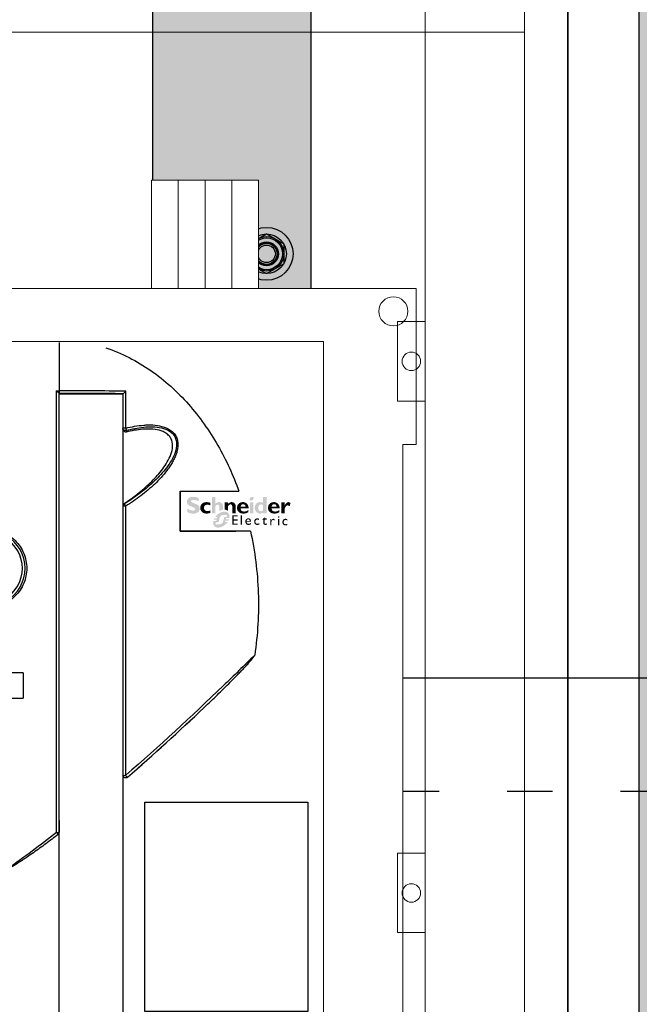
# Model space of a CAD drawing. Header units: millimetres. Extents: x -31 to 6803, y 0 to 664.
# Tile 37 of 118: x 1097 to 1113, y 176 to 202. Entities that reach past the tile are written whole.
import ezdxf
from ezdxf.enums import TextEntityAlignment as Align

# ---------------------------------------------------------------- set-up
doc = ezdxf.new("R2010")
doc.units = ezdxf.units.MM
doc.linetypes.add('ACAD_ISO03W100', pattern=[30, 12, -18])
doc.layers.add('!POMOCNICZE', color=8, linetype='Continuous', plot=False)
for name, color, linetype, lineweight in [('2DE_OBJ_Schneider-Front_Plates', 7, 'Continuous', 0), ('2DE_OBJ_Schneider-Logo', 112, 'Continuous', 0), ('2DE_OBJ_Schneider-Mounting_Plates', 7, 'Continuous', 25), ('2DE_OBJ_Schneider-TAG', 112, 'Continuous', 0), ('SE_Busbars_AL', 30, 'Continuous', 0)]:
    doc.layers.add(name, color=color, linetype=linetype, lineweight=lineweight)
doc.layers.add('CP_WIPEOUT', color=255, linetype='Continuous')
doc.layers.add('INTFCLR_5769', color=7, linetype='Continuous')
doc.styles.add('CP_ATTR', font='arial.ttf')
doc.linetypes.add('CPFLEX', pattern='A,0.0001,-0.2,[131,LTYPESHP.SHX,S=0.2,R=0,X=-0.2,Y=0],-0.4,[131,LTYPESHP.SHX,S=0.2,R=180,X=0.2,Y=0],-0.2', length=0.8001)

# ---------------------------------------------------------------- blocks, each defined once
blk = doc.blocks.new('*U74')
at = {"transparency": 33554687}
h = blk.add_hatch(color=9, dxfattribs=at)
h.dxf.hatch_style = 1
h.paths.add_polyline_path([(-10, 0, 1), (10, 0, 1)])
at = {"color": 7}
blk.add_circle((-0.01, -0.01), 4.09, dxfattribs=at)
at = {"layer": 'INTFCLR_5769', "color": 7}
for p, q in [((-0.01, 7.5), (-6.49, 3.76)), ((6.49, 3.76), (0.01, 7.5)), ((-6.5, -3.74), (-6.5, 3.74)), ((6.5, -3.74), (6.5, 3.74)), ((-0.01, -7.5), (-6.49, -3.76)), ((6.49, -3.76), (0.01, -7.5))]:
    blk.add_line(p, q, dxfattribs=at)
for radius in [10, 7.5, 6.5, 6, 4.5, 4.32, 4, 3.32]:
    blk.add_circle((0, 0), radius, dxfattribs=at)
for centre, radius, start, end in [((0, 0), 7.5, 89.9278, 90.0751), ((0, 0), 7.5, 149.9251, 150.0721), ((-0.01, 0), 7.51, 29.9257, 30.0727), ((0.01, 0), 7.51, 209.9273, 210.0744), ((0, 0), 7.5, 329.9248, 330.0721), ((0, 0), 7.5, 269.9279, 270.0752)]:
    blk.add_arc(centre, radius, start, end, dxfattribs=at)
blk = doc.blocks.new('*U76')
at = {"transparency": 33554687}
h = blk.add_hatch(color=9, dxfattribs=at)
h.dxf.hatch_style = 1
h.paths.add_polyline_path([(-10, 0, 1), (10, 0, 1)])
at = {"color": 7}
blk.add_circle((-0.01, -0.01), 4.09, dxfattribs=at)
at = {"layer": 'INTFCLR_5769', "color": 7}
for p, q in [((-0.01, 7.5), (-6.49, 3.76)), ((6.49, 3.76), (0.01, 7.5)), ((-6.5, -3.74), (-6.5, 3.74)), ((6.5, -3.74), (6.5, 3.74)), ((-0.01, -7.5), (-6.49, -3.76)), ((6.49, -3.76), (0.01, -7.5))]:
    blk.add_line(p, q, dxfattribs=at)
for radius in [10, 7.5, 6.5, 6, 4.5, 4.32, 4, 3.32]:
    blk.add_circle((0, 0), radius, dxfattribs=at)
for centre, radius, start, end in [((0, 0), 7.5, 89.9278, 90.0751), ((0, 0), 7.5, 149.9251, 150.0721), ((-0.01, 0), 7.51, 29.9257, 30.0727), ((0.01, 0), 7.51, 209.9273, 210.0744), ((0, 0), 7.5, 329.9248, 330.0721), ((0, 0), 7.5, 269.9279, 270.0752)]:
    blk.add_arc(centre, radius, start, end, dxfattribs=at)
blk = doc.blocks.new('*U77')
at = {"transparency": 33554687}
h = blk.add_hatch(color=9, dxfattribs=at)
h.dxf.hatch_style = 1
h.paths.add_polyline_path([(-10, 0, 1), (10, 0, 1)])
at = {"color": 7}
blk.add_circle((-0.01, -0.01), 4.09, dxfattribs=at)
at = {"layer": 'INTFCLR_5769', "color": 7}
for p, q in [((-0.01, 7.5), (-6.49, 3.76)), ((6.49, 3.76), (0.01, 7.5)), ((-6.5, -3.74), (-6.5, 3.74)), ((6.5, -3.74), (6.5, 3.74)), ((-0.01, -7.5), (-6.49, -3.76)), ((6.49, -3.76), (0.01, -7.5))]:
    blk.add_line(p, q, dxfattribs=at)
for radius in [10, 7.5, 6.5, 6, 4.5, 4.32, 4, 3.32]:
    blk.add_circle((0, 0), radius, dxfattribs=at)
for centre, radius, start, end in [((0, 0), 7.5, 89.9278, 90.0751), ((0, 0), 7.5, 149.9251, 150.0721), ((-0.01, 0), 7.51, 29.9257, 30.0727), ((0.01, 0), 7.51, 209.9273, 210.0744), ((0, 0), 7.5, 329.9248, 330.0721), ((0, 0), 7.5, 269.9279, 270.0752)]:
    blk.add_arc(centre, radius, start, end, dxfattribs=at)
blk = doc.blocks.new('*U78')
at = {"layer": 'SE_Busbars_AL'}
h = blk.add_hatch(color=30, dxfattribs=at)
h.dxf.hatch_style = 1
h.paths.add_polyline_path([(0, 30), (0, -30), (163.73, -30), (163.73, 30)])
h.paths.add_polyline_path([(160.62, 13.13, -1), (140.62, 13.13, -1)], flags=16)
h.paths.add_polyline_path([(158.12, 13.13), (158.13, 13.13), (158.12, 13.12, -0.267259), (154.38, 6.63), (154.37, 6.63), (154.36, 6.63, -0.267258), (146.88, 6.63), (146.87, 6.63), (146.86, 6.63, -0.267259), (143.12, 13.12), (143.11, 13.13), (143.12, 13.13, -0.998716)], flags=0)
h.paths.add_polyline_path([(157.12, 13.13, -1), (144.12, 13.13, -1)], flags=0)
h.paths.add_polyline_path([(156.62, 13.13, -1), (144.62, 13.13, -1)], flags=0)
h.paths.add_polyline_path([(154.94, 13.13, -1), (146.3, 13.13, -1)], flags=0)
h.paths.add_polyline_path([(160.62, -13.13, -1), (140.62, -13.13, -1)], flags=16)
h.paths.add_polyline_path([(146.86, -6.63), (146.87, -6.63), (146.88, -6.63, -0.267258), (154.36, -6.63), (154.37, -6.63), (154.38, -6.63, -0.267259), (158.12, -13.12), (158.13, -13.13), (158.12, -13.13, -0.998716), (143.12, -13.13), (143.11, -13.13), (143.12, -13.12, -0.267259)], flags=0)
h.paths.add_polyline_path([(157.12, -13.13, -1), (144.12, -13.13, -1)], flags=0)
h.paths.add_polyline_path([(156.62, -13.13, -1), (144.62, -13.13, -1)], flags=0)
h.paths.add_polyline_path([(146.3, -13.13, -1), (154.94, -13.13, -1)], flags=0)
h.paths.add_polyline_path([(23.11, 13.13, -1), (3.11, 13.13, -1)], flags=16)
h.paths.add_polyline_path([(20.61, 13.13), (20.61, 13.13), (20.61, 13.12, -0.267259), (16.87, 6.63), (16.86, 6.63), (16.85, 6.63, -0.267258), (9.37, 6.63), (9.35, 6.63), (9.35, 6.63, -0.267259), (5.61, 13.12), (5.6, 13.13), (5.61, 13.13, -0.998716)], flags=0)
h.paths.add_polyline_path([(19.61, 13.13, -1), (6.61, 13.13, -1)], flags=0)
h.paths.add_polyline_path([(19.11, 13.13, -1), (7.11, 13.13, -1)], flags=0)
h.paths.add_polyline_path([(17.43, 13.13, -1), (8.78, 13.13, -1)], flags=0)
h.paths.add_polyline_path([(23.11, -13.13, -1), (3.11, -13.13, -1)], flags=16)
h.paths.add_polyline_path([(20.61, -13.12), (20.61, -13.13), (20.61, -13.13, -0.998716), (5.61, -13.13), (5.6, -13.13), (5.61, -13.12, -0.267259), (9.35, -6.63), (9.35, -6.63), (9.37, -6.63, -0.267258), (16.85, -6.63), (16.86, -6.63), (16.87, -6.63, -0.267259)], flags=0)
h.paths.add_polyline_path([(19.61, -13.13, -1), (6.61, -13.13, -1)], flags=0)
h.paths.add_polyline_path([(19.11, -13.13, -1), (7.11, -13.13, -1)], flags=0)
h.paths.add_polyline_path([(8.78, -13.13, -1), (17.43, -13.13, -1)], flags=0)
for p, q in [((0, -30), (0, 30)), ((0, 30), (163.73, 30)), ((163.73, 30), (163.73, -30)), ((163.73, -30), (0, -30))]:
    blk.add_line(p, q)
at = {"xscale": -1}
for name, p, rotation in [('*U74', (13.11, 13.13), 90), ('*U76', (13.11, 13.13), 90), ('*U74', (150.62, -13.13), 270)]:
    blk.add_blockref(name, p, dxfattribs=dict(at, rotation=rotation))
for name, p, rotation in [('*U74', (150.62, 13.13), 270), ('*U74', (13.11, -13.13), 90.00000000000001), ('*U77', (13.11, -13.13), 90.00000000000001)]:
    blk.add_blockref(name, p, dxfattribs=dict(rotation=rotation))
blk = doc.blocks.new('*U122')
at = {"true_color": 0x939598}
h = blk.add_hatch(color=252, dxfattribs=at)
h.dxf.hatch_style = 1
h.paths.add_polyline_path([(1675, 40.5), (1675, 50), (0, 50), (0, 40.5)])
blk.add_line((0, 50), (1675, 50))
blk = doc.blocks.new('Logo Schneider_2009')
for points in [[(1.62, 8.12), (1.87, 8.01), (2.17, 7.9), (2.51, 7.77), (2.73, 7.68), (2.98, 7.54), (3.16, 7.4), (3.26, 7.26), (3.3, 7.1), (3.29, 7.04), (3.24, 6.86), (3.13, 6.73), (2.95, 6.63), (2.72, 6.57), (2.41, 6.55), (2.37, 6.55), (2.18, 6.56), (1.97, 6.59), (1.76, 6.64), (1.55, 6.71), (1.32, 6.79), (1.09, 6.9), (0.85, 7.02), (0.61, 7.16), (0.36, 7.32), (0.36, 6.02), (0.45, 5.97), (0.69, 5.86), (0.93, 5.76), (1.16, 5.67), (1.4, 5.6), (1.63, 5.54), (1.86, 5.49), (2.08, 5.46), (2.31, 5.44), (2.53, 5.43), (2.63, 5.43), (2.89, 5.45), (3.15, 5.48), (3.38, 5.53), (3.61, 5.6), (3.82, 5.69), (4.02, 5.8), (4.2, 5.92), (4.3, 6), (4.47, 6.17), (4.6, 6.35), (4.71, 6.55), (4.79, 6.77), (4.83, 7.01), (4.85, 7.26), (4.84, 7.35), (4.82, 7.58), (4.76, 7.8), (4.68, 8.01), (4.56, 8.2), (4.42, 8.38), (4.25, 8.55), (4.04, 8.71), (3.98, 8.75), (3.84, 8.82), (3.67, 8.9), (3.45, 9), (3.2, 9.11), (2.9, 9.23), (2.57, 9.36), (2.35, 9.45), (2.1, 9.58), (1.91, 9.72), (1.8, 9.86), (1.77, 10.01), (1.77, 10.04), (1.82, 10.21), (1.93, 10.33), (2.11, 10.42), (2.36, 10.48), (2.67, 10.5), (2.7, 10.49), (2.88, 10.49), (3.07, 10.46), (3.28, 10.42), (3.51, 10.36), (3.75, 10.28), (4.01, 10.19), (4.28, 10.09), (4.57, 9.97), (4.57, 11.12), (4.4, 11.19), (4.16, 11.29), (3.91, 11.37), (3.67, 11.44), (3.44, 11.5), (3.2, 11.54), (2.97, 11.57), (2.75, 11.59), (2.53, 11.59), (2.44, 11.59), (2.17, 11.58), (1.91, 11.55), (1.67, 11.5), (1.45, 11.43), (1.24, 11.35), (1.05, 11.24), (0.87, 11.12), (0.83, 11.1), (0.65, 10.93), (0.5, 10.75), (0.39, 10.56), (0.3, 10.34), (0.25, 10.11), (0.24, 9.87), (0.24, 9.79), (0.26, 9.55), (0.32, 9.32), (0.4, 9.11), (0.51, 8.91), (0.65, 8.73), (0.82, 8.57), (1.02, 8.42), (1.09, 8.37), (1.22, 8.3), (1.4, 8.22)], [(12.28, 6.41), (12.16, 6.34), (12.16, 7.83), (12.14, 8.11), (12.08, 8.34), (11.98, 8.51), (11.84, 8.63), (11.65, 8.7), (11.51, 8.71), (11.33, 8.68), (11.14, 8.6), (10.96, 8.46), (10.77, 8.26), (10.65, 8.1), (10.65, 5.51), (9.38, 5.51), (9.38, 11.52), (10.65, 11.52), (10.65, 8.99), (10.67, 8.99), (10.84, 9.18), (11.03, 9.34), (11.22, 9.47), (11.43, 9.56), (11.65, 9.62), (11.87, 9.65), (11.95, 9.65), (12.21, 9.64), (12.45, 9.59), (12.66, 9.5), (12.86, 9.39), (12.97, 9.3), (13.12, 9.13), (13.24, 8.95), (13.34, 8.74), (13.4, 8.51), (13.43, 8.26), (13.43, 8.1), (13.43, 6.86), (13.26, 6.83), (13.14, 6.79), (13.01, 6.75), (12.89, 6.71), (12.77, 6.66), (12.64, 6.6), (12.52, 6.54), (12.4, 6.48)], [(8.85, 6.63), (8.6, 6.54), (8.33, 6.46), (8.09, 6.4), (7.89, 6.37), (7.71, 6.35), (7.69, 6.35), (7.44, 6.38), (7.21, 6.44), (7, 6.54), (6.83, 6.69), (6.68, 6.86), (6.58, 7.06), (6.51, 7.29), (6.49, 7.55), (6.51, 7.77), (6.55, 7.99), (6.63, 8.18), (6.73, 8.34), (6.87, 8.48), (7.04, 8.58), (7.25, 8.65), (7.48, 8.7), (7.75, 8.71), (7.86, 8.71), (8.1, 8.68), (8.33, 8.62), (8.56, 8.54), (8.79, 8.43), (8.79, 9.4), (8.62, 9.45), (8.38, 9.52), (8.13, 9.58), (7.9, 9.62), (7.66, 9.64), (7.44, 9.65), (7.28, 9.65), (7.03, 9.63), (6.79, 9.58), (6.56, 9.52), (6.34, 9.44), (6.14, 9.33), (5.95, 9.21), (5.77, 9.06), (5.73, 9.03), (5.57, 8.86), (5.43, 8.67), (5.32, 8.47), (5.23, 8.26), (5.17, 8.03), (5.13, 7.79), (5.12, 7.53), (5.12, 7.49), (5.14, 7.24), (5.18, 7), (5.25, 6.77), (5.34, 6.56), (5.46, 6.37), (5.6, 6.19), (5.77, 6.02), (5.89, 5.92), (6.07, 5.8), (6.27, 5.69), (6.48, 5.61), (6.71, 5.54), (6.95, 5.49), (7.2, 5.46), (7.47, 5.45), (7.65, 5.46), (7.87, 5.48), (8.1, 5.51), (8.34, 5.57), (8.59, 5.64), (8.85, 5.73)], [(14.3, 6.84), (14.15, 6.86), (14.04, 6.86), (14.04, 9.57), (15.32, 9.57), (15.32, 9), (15.5, 9.19), (15.69, 9.35), (15.89, 9.47), (16.1, 9.56), (16.32, 9.62), (16.55, 9.65), (16.63, 9.65), (16.89, 9.64), (17.13, 9.58), (17.34, 9.5), (17.54, 9.38), (17.61, 9.32), (17.77, 9.16), (17.9, 8.99), (18, 8.78), (18.07, 8.56), (18.11, 8.31), (18.12, 8.1), (18.12, 5.51), (16.85, 5.51), (16.85, 8), (16.82, 8.28), (16.76, 8.49), (16.64, 8.65), (16.49, 8.76), (16.28, 8.8), (16.2, 8.81), (16.02, 8.78), (15.84, 8.7), (15.66, 8.55), (15.48, 8.36), (15.32, 8.14), (15.32, 6.4), (15.28, 6.44), (15.18, 6.52), (15.07, 6.59), (14.96, 6.65), (14.84, 6.71), (14.71, 6.75), (14.58, 6.79), (14.44, 6.82)], [(36.55, 8.09), (36.69, 8.25), (36.84, 8.36), (37, 8.43), (37.16, 8.46), (37.24, 8.45), (37.44, 8.4), (37.67, 8.31), (37.93, 8.16), (38.28, 9.3), (38.07, 9.44), (37.83, 9.56), (37.62, 9.63), (37.44, 9.65), (37.41, 9.65), (37.23, 9.63), (37.06, 9.57), (36.89, 9.47), (36.73, 9.33), (36.57, 9.16), (36.42, 8.95), (36.28, 8.7), (36.14, 8.42), (36.12, 8.42), (36.12, 9.59), (34.85, 9.59), (34.85, 5.53), (36.12, 5.53), (36.12, 7.28), (36.14, 7.33), (36.27, 7.63), (36.41, 7.88)], [(17.35, 4.39), (18.84, 4.39), (18.84, 4.85), (16.85, 4.85), (16.85, 1.32), (18.88, 1.32), (18.88, 1.79), (17.35, 1.79), (17.35, 2.89), (18.79, 2.89), (18.79, 3.33), (17.35, 3.33)], [(20.41, 4.85), (19.96, 4.85), (19.96, 1.32), (20.41, 1.32)], [(26.21, 3.69), (26.05, 3.7), (25.97, 3.7), (25.79, 3.68), (25.62, 3.63), (25.47, 3.57), (25.34, 3.48), (25.22, 3.36), (25.15, 3.27), (25.06, 3.13), (25, 2.98), (24.95, 2.82), (24.92, 2.64), (24.91, 2.45), (24.92, 2.37), (24.94, 2.19), (24.98, 2.02), (25.04, 1.87), (25.13, 1.73), (25.24, 1.6), (25.29, 1.56), (25.42, 1.46), (25.57, 1.38), (25.72, 1.32), (25.9, 1.29), (26.08, 1.28), (26.1, 1.28), (26.29, 1.29), (26.46, 1.32), (26.62, 1.36), (26.77, 1.42), (26.77, 1.87), (26.65, 1.82), (26.48, 1.76), (26.31, 1.73), (26.16, 1.72), (25.99, 1.73), (25.83, 1.76), (25.69, 1.82), (25.58, 1.9), (25.49, 2.01), (25.43, 2.14), (25.39, 2.3), (25.38, 2.48), (25.38, 2.61), (25.42, 2.78), (25.48, 2.94), (25.57, 3.07), (25.61, 3.11), (25.75, 3.2), (25.9, 3.26), (26.08, 3.28), (26.09, 3.28), (26.24, 3.26), (26.39, 3.22), (26.56, 3.14), (26.73, 3.04), (26.73, 3.53), (26.72, 3.53), (26.54, 3.61), (26.37, 3.66)], [(29.47, 3.65), (28.74, 3.65), (28.74, 4.14), (27.88, 3.29), (27.88, 3.24), (28.27, 3.24), (28.27, 2.01), (28.28, 1.89), (28.31, 1.73), (28.36, 1.59), (28.45, 1.48), (28.55, 1.39), (28.69, 1.33), (28.85, 1.29), (29.03, 1.28), (29.09, 1.28), (29.25, 1.31), (29.42, 1.36), (29.59, 1.44), (29.59, 1.87), (29.55, 1.85), (29.38, 1.77), (29.22, 1.72), (29.06, 1.7), (28.98, 1.71), (28.84, 1.77), (28.76, 1.88), (28.74, 2.05), (28.74, 3.24), (29.47, 3.24)], [(32.08, 3.51), (31.94, 3.53), (31.87, 3.52), (31.75, 3.48), (31.63, 3.4), (31.51, 3.29), (31.38, 3.13), (31.26, 2.94), (31.26, 3.47), (30.8, 3.47), (30.8, 1.15), (31.26, 1.15), (31.26, 2.36), (31.26, 2.41), (31.29, 2.58), (31.34, 2.74), (31.43, 2.88), (31.52, 2.97), (31.66, 3.05), (31.82, 3.08), (31.94, 3.06), (32.09, 2.99), (32.25, 2.86), (32.49, 3.26), (32.39, 3.35), (32.23, 3.45)], [(35.5, 3.1), (35.42, 2.96), (35.35, 2.81), (35.31, 2.65), (35.28, 2.47), (35.27, 2.28), (35.27, 2.2), (35.29, 2.02), (35.33, 1.85), (35.4, 1.7), (35.48, 1.56), (35.59, 1.43), (35.64, 1.38), (35.78, 1.28), (35.92, 1.21), (36.08, 1.15), (36.25, 1.12), (36.44, 1.11), (36.45, 1.11), (36.64, 1.12), (36.82, 1.15), (36.98, 1.19), (37.13, 1.25), (37.13, 1.7), (37.01, 1.65), (36.83, 1.59), (36.67, 1.56), (36.52, 1.55), (36.34, 1.56), (36.18, 1.59), (36.05, 1.65), (35.93, 1.73), (35.85, 1.84), (35.78, 1.97), (35.75, 2.13), (35.73, 2.31), (35.74, 2.44), (35.78, 2.61), (35.84, 2.77), (35.93, 2.9), (35.97, 2.93), (36.1, 3.03), (36.26, 3.09), (36.44, 3.11), (36.44, 3.11), (36.59, 3.09), (36.75, 3.05), (36.91, 2.97), (37.08, 2.87), (37.08, 3.36), (37.08, 3.36), (36.9, 3.44), (36.73, 3.49), (36.57, 3.52), (36.41, 3.53), (36.33, 3.53), (36.14, 3.51), (35.98, 3.46), (35.83, 3.4), (35.7, 3.3), (35.58, 3.19)]]:
    blk.add_hatch(color=112).paths.add_polyline_path(points)
h = blk.add_hatch(color=112)
h.paths.add_polyline_path([(23.78, 11.44), (23.57, 11.28), (23.57, 11.28), (23.4, 11.07), (23.29, 10.86), (23.26, 10.65), (23.27, 10.52), (23.35, 10.33), (23.51, 10.22), (23.75, 10.18), (23.77, 10.18), (23.98, 10.22), (24.19, 10.33), (24.4, 10.5), (24.57, 10.69), (24.67, 10.9), (24.71, 11.11), (24.7, 11.24), (24.62, 11.43), (24.46, 11.54), (24.22, 11.58), (24.21, 11.58), (23.99, 11.54)])
h.paths.add_polyline_path([(24.61, 9.57), (23.34, 9.57), (23.34, 5.51), (24.61, 5.51)])
h = blk.add_hatch(color=112)
h.paths.add_polyline_path([(28.16, 9.4), (27.93, 9.5), (27.69, 9.57), (27.46, 9.62), (27.22, 9.65), (27.1, 9.65), (26.85, 9.64), (26.61, 9.6), (26.38, 9.53), (26.17, 9.44), (25.97, 9.32), (25.79, 9.18), (25.69, 9.08), (25.55, 8.91), (25.42, 8.71), (25.32, 8.51), (25.24, 8.29), (25.19, 8.05), (25.15, 7.81), (25.14, 7.55), (25.15, 7.29), (25.19, 7.05), (25.25, 6.82), (25.33, 6.6), (25.43, 6.39), (25.56, 6.2), (25.69, 6.04), (25.86, 5.87), (26.05, 5.72), (26.25, 5.61), (26.46, 5.52), (26.69, 5.46), (26.93, 5.43), (27.04, 5.43), (27.29, 5.45), (27.52, 5.49), (27.74, 5.57), (27.95, 5.69), (28.15, 5.83), (28.16, 5.84), (28.16, 5.51), (29.44, 5.51), (29.44, 11.52), (28.16, 11.52)])
h.paths.add_polyline_path([(28.16, 8.58), (28.16, 6.63), (27.95, 6.47), (27.73, 6.36), (27.52, 6.3), (27.42, 6.3), (27.19, 6.31), (27, 6.37), (26.83, 6.46), (26.69, 6.59), (26.58, 6.76), (26.51, 6.96), (26.46, 7.2), (26.43, 7.52), (26.45, 7.81), (26.49, 8.06), (26.56, 8.28), (26.66, 8.45), (26.79, 8.59), (26.95, 8.7), (27.13, 8.77), (27.35, 8.8), (27.46, 8.81), (27.69, 8.78), (27.91, 8.71)], flags=16)
h = blk.add_hatch(color=112)
h.paths.add_polyline_path([(21.06, 9.64), (20.8, 9.65), (20.77, 9.65), (20.51, 9.64), (20.27, 9.6), (20.04, 9.55), (19.82, 9.47), (19.61, 9.36), (19.42, 9.23), (19.24, 9.08), (19.22, 9.06), (19.06, 8.89), (18.92, 8.7), (18.81, 8.49), (18.73, 8.28), (18.67, 8.05), (18.63, 7.81), (18.61, 7.56), (18.61, 7.53), (18.63, 7.28), (18.66, 7.03), (18.73, 6.81), (18.81, 6.59), (18.93, 6.4), (19.07, 6.21), (19.23, 6.04), (19.26, 6.02), (19.44, 5.88), (19.62, 5.76), (19.83, 5.66), (20.05, 5.58), (20.28, 5.52), (20.52, 5.48), (20.78, 5.45), (20.96, 5.45), (21.23, 5.46), (21.49, 5.48), (21.73, 5.53), (21.97, 5.58), (22.19, 5.66), (22.4, 5.75), (22.6, 5.86), (22.79, 5.98), (22.79, 6.77), (22.55, 6.61), (22.32, 6.48), (22.1, 6.38), (21.88, 6.29), (21.66, 6.24), (21.45, 6.21), (21.28, 6.2), (21.01, 6.21), (20.77, 6.25), (20.56, 6.32), (20.38, 6.43), (20.23, 6.55), (20.12, 6.71), (20.03, 6.89), (19.97, 7.11), (19.94, 7.34), (22.85, 7.34), (22.85, 7.61), (22.83, 7.86), (22.79, 8.1), (22.73, 8.32), (22.64, 8.53), (22.53, 8.73), (22.4, 8.91), (22.3, 9.02), (22.12, 9.19), (21.93, 9.33), (21.73, 9.44), (21.52, 9.53), (21.29, 9.6)])
h.paths.add_polyline_path([(21.08, 8.87), (21.28, 8.8), (21.45, 8.69), (21.58, 8.53), (21.67, 8.33), (21.72, 8.09), (21.73, 8), (19.97, 8), (20.01, 8.26), (20.09, 8.47), (20.2, 8.64), (20.36, 8.77), (20.55, 8.85), (20.81, 8.89)], flags=16)
h = blk.add_hatch(color=112)
h.paths.add_polyline_path([(32.44, 9.64), (32.19, 9.65), (32.16, 9.65), (31.9, 9.64), (31.65, 9.6), (31.42, 9.55), (31.2, 9.47), (31, 9.36), (30.81, 9.23), (30.63, 9.08), (30.61, 9.06), (30.45, 8.89), (30.31, 8.7), (30.2, 8.49), (30.11, 8.28), (30.05, 8.05), (30.01, 7.81), (30, 7.56), (30, 7.53), (30.01, 7.28), (30.05, 7.03), (30.11, 6.81), (30.2, 6.59), (30.32, 6.4), (30.45, 6.21), (30.62, 6.04), (30.64, 6.02), (30.82, 5.88), (31.01, 5.76), (31.21, 5.66), (31.43, 5.58), (31.66, 5.52), (31.91, 5.48), (32.17, 5.45), (32.35, 5.45), (32.62, 5.46), (32.88, 5.48), (33.12, 5.53), (33.35, 5.58), (33.58, 5.66), (33.79, 5.75), (33.98, 5.86), (34.18, 5.98), (34.18, 6.77), (33.94, 6.61), (33.71, 6.48), (33.49, 6.38), (33.26, 6.29), (33.05, 6.24), (32.83, 6.21), (32.67, 6.2), (32.4, 6.21), (32.16, 6.25), (31.95, 6.32), (31.77, 6.43), (31.62, 6.55), (31.5, 6.71), (31.41, 6.89), (31.36, 7.11), (31.33, 7.34), (34.23, 7.34), (34.24, 7.61), (34.22, 7.86), (34.18, 8.1), (34.11, 8.32), (34.03, 8.53), (33.92, 8.73), (33.79, 8.91), (33.69, 9.02), (33.51, 9.19), (33.32, 9.33), (33.12, 9.44), (32.91, 9.53), (32.68, 9.6)])
h.paths.add_polyline_path([(32.47, 8.87), (32.67, 8.8), (32.84, 8.69), (32.96, 8.53), (33.05, 8.33), (33.11, 8.09), (33.12, 8), (31.35, 8), (31.39, 8.26), (31.47, 8.47), (31.59, 8.64), (31.74, 8.77), (31.93, 8.85), (32.19, 8.89)], flags=16)
h = blk.add_hatch(color=112)
h.paths.add_polyline_path([(11.79, 5.39), (11.67, 5.31), (11.55, 5.21), (11.44, 5.12), (11.32, 5.01), (11.21, 4.9), (11.19, 4.88), (11.09, 4.78), (10.99, 4.68), (10.89, 4.58), (10.8, 4.47), (10.72, 4.36), (10.63, 4.25), (11.4, 4.25), (11.23, 3.74), (10.31, 3.74), (10.26, 3.63), (10.19, 3.51), (10.14, 3.4), (10.09, 3.26), (11.16, 3.26), (10.99, 2.76), (9.93, 2.76), (9.9, 2.61), (9.88, 2.47), (9.86, 2.33), (9.85, 2.19), (9.85, 2.1), (9.86, 1.95), (9.87, 1.8), (9.89, 1.66), (9.92, 1.52), (9.96, 1.39), (10.01, 1.27), (10.07, 1.15), (10.14, 1.04), (10.22, 0.93), (10.3, 0.83), (10.34, 0.8), (10.43, 0.71), (10.53, 0.64), (10.64, 0.56), (10.75, 0.5), (10.87, 0.45), (11, 0.41), (11.13, 0.37), (11.27, 0.34), (11.42, 0.33), (11.57, 0.32), (11.68, 0.31), (11.81, 0.32), (11.94, 0.32), (12.06, 0.34), (12.19, 0.35), (12.32, 0.37), (12.44, 0.4), (12.57, 0.43), (12.69, 0.47), (12.82, 0.51), (12.94, 0.56), (13.06, 0.61), (13.18, 0.66), (13.31, 0.72), (13.43, 0.79), (13.55, 0.86), (13.67, 0.94), (13.79, 1.02), (13.91, 1.1), (14.02, 1.19), (14.14, 1.29), (14.26, 1.39), (14.37, 1.49), (14.47, 1.58), (14.57, 1.68), (14.67, 1.78), (14.77, 1.89), (14.86, 2), (14.95, 2.1), (15.04, 2.21), (15.11, 2.32), (14.12, 2.32), (14.27, 2.82), (15.42, 2.82), (15.48, 2.94), (15.54, 3.07), (15.6, 3.2), (15.63, 3.3), (14.38, 3.3), (14.44, 3.51), (14.52, 3.8), (15.78, 3.8), (15.79, 3.83), (15.81, 3.97), (15.83, 4.11), (15.84, 4.25), (15.85, 4.38), (15.85, 4.4), (15.84, 4.55), (15.83, 4.7), (15.8, 4.84), (15.77, 4.97), (15.73, 5.1), (15.68, 5.22), (15.61, 5.34), (15.54, 5.45), (15.46, 5.55), (15.37, 5.65), (15.28, 5.74), (15.18, 5.82), (15.07, 5.89), (14.96, 5.95), (14.84, 6.01), (14.71, 6.05), (14.58, 6.09), (14.44, 6.12), (14.3, 6.14), (14.15, 6.15), (14, 6.16), (13.89, 6.16), (13.76, 6.15), (13.64, 6.14), (13.51, 6.12), (13.38, 6.1), (13.25, 6.08), (13.13, 6.05), (13, 6.01), (12.88, 5.97), (12.76, 5.93), (12.63, 5.88), (12.51, 5.82), (12.39, 5.76), (12.27, 5.7), (12.15, 5.63), (12.03, 5.56), (11.91, 5.48)])
h.paths.add_polyline_path([(12.61, 4.51), (12.73, 4.62), (12.86, 4.71), (12.97, 4.79), (13.09, 4.85), (13.22, 4.9), (13.35, 4.93), (13.48, 4.96), (13.63, 4.98), (13.77, 4.98), (15.01, 4.98), (14.85, 4.25), (14.1, 4.25), (14, 4.23), (13.93, 4.14), (13.77, 3.51), (13.52, 2.59), (13.48, 2.46), (13.43, 2.34), (13.36, 2.22), (13.28, 2.12), (13.19, 2.01), (13.08, 1.92), (12.98, 1.84), (12.87, 1.76), (12.75, 1.69), (12.62, 1.64), (12.5, 1.59), (12.37, 1.55), (12.23, 1.52), (12.09, 1.5), (11.93, 1.49), (10.68, 1.49), (10.88, 2.29), (11.66, 2.29), (11.79, 2.33), (11.85, 2.38), (11.91, 2.47), (12.14, 3.51), (12.22, 3.83), (12.25, 3.93), (12.3, 4.06), (12.36, 4.18), (12.43, 4.29), (12.52, 4.41)], flags=16)
h = blk.add_hatch(color=112)
h.paths.add_polyline_path([(22.74, 3.7), (22.56, 3.69), (22.39, 3.65), (22.24, 3.59), (22.1, 3.5), (21.98, 3.39), (21.97, 3.38), (21.86, 3.25), (21.78, 3.11), (21.72, 2.96), (21.68, 2.79), (21.66, 2.61), (21.66, 2.52), (21.67, 2.34), (21.7, 2.17), (21.75, 2.01), (21.82, 1.86), (21.91, 1.71), (21.97, 1.65), (22.08, 1.52), (22.21, 1.43), (22.36, 1.35), (22.52, 1.31), (22.7, 1.28), (22.78, 1.28), (22.96, 1.29), (23.13, 1.31), (23.29, 1.36), (23.45, 1.42), (23.61, 1.5), (23.71, 1.56), (23.71, 2), (23.54, 1.9), (23.38, 1.82), (23.21, 1.76), (23.06, 1.73), (22.9, 1.72), (22.72, 1.73), (22.57, 1.77), (22.44, 1.84), (22.33, 1.93), (22.24, 2.05), (22.17, 2.2), (22.13, 2.37), (22.12, 2.42), (23.75, 2.42), (23.75, 2.63), (23.72, 2.82), (23.69, 2.99), (23.64, 3.14), (23.57, 3.28), (23.49, 3.39), (23.4, 3.49), (23.29, 3.57), (23.16, 3.63), (23.03, 3.67), (22.87, 3.7)])
h.paths.add_polyline_path([(22.75, 3.31), (22.92, 3.29), (23.06, 3.23), (23.16, 3.14), (23.23, 3.01), (23.28, 2.85), (23.29, 2.73), (22.12, 2.73), (22.17, 2.91), (22.24, 3.06), (22.34, 3.17), (22.46, 3.25), (22.61, 3.29)], flags=16)
h = blk.add_hatch(color=112)
h.paths.add_polyline_path([(34.08, 4.39), (33.96, 4.43), (33.79, 4.38), (33.69, 4.3), (33.61, 4.17), (33.62, 4.02), (33.67, 3.95), (33.78, 3.9), (33.94, 3.97), (34.05, 4.04), (34.13, 4.17), (34.13, 4.32)])
h.paths.add_polyline_path([(34.1, 3.47), (33.65, 3.47), (33.65, 1.15), (34.1, 1.15)])
blk = doc.blocks.new('Schneider Electric-logo')
at = {"color": 3, "xscale": 45.60207954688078, "yscale": 45.60207954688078, "zscale": 45.60207954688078}
blk.add_blockref('Logo Schneider_2009', (2560, 1257), dxfattribs=at)
blk = doc.blocks.new('SE_logo')
at = {"xscale": 0.2, "yscale": 0.2, "zscale": 0.2}
blk.add_blockref('Schneider Electric-logo', (-516.3, -249.2), dxfattribs=at)
blk = doc.blocks.new('*U156')
blk.add_wipeout([(400.05, 311.14), (340.49, 311.14), (340.49, 352.14), (299.99, 352.14), (299.99, 311.14), (122.12, 311.14), (122.12, 352.14), (112, 352.14), (112, 311.14), (22.05, 311.14), (22.05, 252.14), (27.05, 252.14), (27.05, 2.14), (0.05, 2.14), (0, 0), (29.05, 0.14), (29.05, 11.14), (393.05, 11.14), (393.05, 0.14), (422.05, 0.14), (422.05, 2.14), (395.05, 2.14), (395.05, 252.14), (400.05, 252.14)]).dxf.layer = 'CP_WIPEOUT'
at = {"lineweight": 0}
for p, q in [((310.11, 352.14), (310.11, 311.14)), ((320.24, 352.14), (320.24, 311.14)), ((330.36, 352.14), (330.36, 311.14)), ((395.05, 252.14), (395.05, 2.14))]:
    blk.add_line(p, q, dxfattribs=at)
at = {"color": 7}
for p, q in [((264.1, 272.47), (265.1, 272.47)), ((264.1, 105.46), (264.1, 272.47)), ((265.1, 272.47), (265.1, 271.51)), ((290.23, 258.32), (290.23, 272.3)), ((265.1, 109.94), (265.1, 271.33)), ((265.1, 271.28), (289.22, 271.28)), ((289.2, 265.87), (289.2, 258.05)), ((310.79, 234.47), (310.8, 234.45)), ((310.79, 219.44), (310.79, 234.47)), ((310.8, 234.45), (310.8, 219.45)), ((289.2, 228.98), (289.2, 127.07)), ((290.23, 127.08), (290.23, 228.86)), ((310.79, 219.44), (310.8, 219.45)), ((310.8, 219.45), (331.9, 219.45)), ((251.5, 165.78), (224.5, 165.78)), ((251.5, 165.78), (251.5, 156.28)), ((224.5, 156.28), (251.5, 156.28))]:
    blk.add_line(p, q, dxfattribs=at)
at = {"lineweight": 0}
for points in [[(299.99, 311.14), (299.99, 352.14)], [(299.99, 352.14), (340.49, 352.14)], [(340.49, 311.14), (340.49, 352.14)], [(22.05, 252.14), (22.05, 311.14), (400.05, 311.14), (400.05, 252.14)], [(400.05, 252.14), (395.05, 252.14)]]:
    blk.add_lwpolyline(points, dxfattribs=at)
blk.add_lwpolyline([(57.05, 291.14), (365.05, 291.14), (365.05, 31.14), (57.05, 31.14)], close=True, dxfattribs=at)
at = {"color": 7}
for points in [[(265.1, 290.74), (265.1, 272.08), (265.1, 271.74), (265.1, 271.51)], [(310.8, 219.45), (317.84, 219.45), (324.87, 219.45), (331.9, 219.45)]]:
    blk.add_lwpolyline(points, dxfattribs=at)
for points in [[(265.1, 271.28), (289.2, 271.28), (289.2, 31.14), (265.1, 31.14)], [(297.52, 116.9), (359.1, 116.9), (359.1, 37.8), (297.52, 37.8)]]:
    blk.add_lwpolyline(points, close=True)
at = {"lineweight": 0}
blk.add_circle((391.43, 302.51), 5.5, dxfattribs=at)
at = {"color": 7}
for centre, radius, start, end in [((264.24, -1851.1), 2123.57, 89.29877, 89.97674), ((264.22, -1786.82), 2058.32, 89.30197, 89.97529), ((450.12, 247.48), 160, 176.4301, 176.6329), ((290.25, 228.98), 1.05, 161.3662, 179.9388), ((238, 205.33), 14.2, 270, 90.166), ((238, 205.33), 13.2, 270, 90.0033), ((-316.1, 822.8), 923.85, 311.07047, 313.50582), ((-321.85, 829.38), 932.58, 311.07138, 313.48343)]:
    blk.add_arc(centre, radius, start, end, dxfattribs=at)
for points, knots in [([(282.71, 288.7), (288.75, 286.7), (300.25, 280.79), (314.49, 267.82), (325.57, 252.11), (330.89, 240.46), (333.06, 234.47)], [0, 0, 0, 0, 0.249753, 0.499739, 0.749803, 1, 1, 1, 1]), ([(264.81, 271.75), (264.76, 271.81), (264.52, 272.05), (264.29, 272.29), (264.1, 272.47)], [0, 0, 0, 0, 0.232086, 1, 1, 1, 1]), ([(290.23, 272.3), (290.14, 272.22), (289.83, 271.9), (289.51, 271.59), (289.29, 271.35)], [0, 0, 0, 0, 0.280011, 1, 1, 1, 1]), ([(265.03, 271.51), (265.02, 271.52), (264.94, 271.61), (264.87, 271.69), (264.81, 271.75)], [0, 0, 0, 0, 0.2062, 1, 1, 1, 1]), ([(265.03, 271.51), (265.04, 271.49), (265.08, 271.44), (265.1, 271.38), (265.1, 271.33)], [0, 0, 0, 0, 0.274397, 1, 1, 1, 1]), ([(289.21, 265.87), (289.21, 266.77), (289.22, 268.57), (289.21, 270.38), (289.22, 271.28)], [0, 0, 0, 0, 0.5, 1, 1, 1, 1]), ([(289.22, 271.28), (289.23, 271.29), (289.26, 271.31), (289.28, 271.34), (289.29, 271.35)], [0, 0, 0, 0, 0.513687, 1, 1, 1, 1]), ([(290.23, 258.32), (290.1, 258.32), (289.91, 258.32), (289.67, 258.31), (289.52, 258.31), (289.39, 258.3), (289.29, 258.29), (289.24, 258.27), (289.21, 258.28), (289.2, 258.27)], [0, 0, 0, 0, 0.378397, 0.550422, 0.701574, 0.82645, 0.920304, 0.978768, 1, 1, 1, 1]), ([(290.43, 257.45), (290.15, 257.39), (289.68, 257.47), (289.28, 257.87), (289.2, 258.14), (289.2, 258.27)], [0, 0, 0, 0, 0.522557, 0.767583, 1, 1, 1, 1]), ([(290.4, 256.88), (290.24, 256.84), (289.91, 256.86), (289.37, 257.24), (289.2, 257.74), (289.2, 258.05)], [0, 0, 0, 0, 0.251394, 0.503177, 1, 1, 1, 1]), ([(289.66, 229.83), (291.4, 231), (294.8, 233.47), (298.77, 236.9), (301.71, 239.9), (303.76, 242.3), (305.6, 244.86), (307.1, 247.63), (308.08, 250.63), (307.96, 253.36), (306.93, 255.22), (305.76, 256.3), (304.37, 257.06), (302.37, 257.72), (299.75, 258.04), (296.6, 257.96), (293.47, 257.55), (291.42, 257.13), (290.4, 256.88)], [0, 0, 0, 0, 0.125128, 0.250237, 0.312807, 0.375371, 0.437926, 0.500452, 0.562871, 0.624872, 0.656064, 0.68728, 0.718535, 0.749813, 0.81231, 0.87486, 0.937427, 1, 1, 1, 1]), ([(290.43, 257.45), (291.52, 257.74), (293.71, 258.26), (297.05, 258.77), (300.41, 258.94), (303.21, 258.66), (305.34, 258.03), (306.83, 257.3), (308.11, 256.24), (309.02, 254.86), (309.47, 253.27), (309.49, 251.05), (308.72, 248.35), (307.15, 245.4), (305.18, 242.66), (302.95, 240.13), (299.73, 236.97), (295.35, 233.38), (291.6, 230.85), (289.68, 229.67)], [0, 0, 0, 0, 0.063053, 0.125965, 0.188649, 0.250927, 0.281876, 0.312625, 0.343139, 0.37348, 0.403886, 0.434509, 0.496194, 0.55855, 0.621258, 0.684171, 0.747216, 0.873507, 1, 1, 1, 1]), ([(290.23, 258.32), (291.35, 258.6), (293.6, 259.1), (296.46, 259.46), (298.76, 259.58), (301.07, 259.57), (303.93, 259.16), (306.67, 258.07), (308.42, 256.53), (309.41, 255.09), (309.94, 253.41), (309.96, 251.67), (309.76, 249.95), (309.28, 248.28), (308.55, 246.71), (307.77, 245.18), (306.86, 243.71), (305.5, 241.85), (303.64, 239.65), (301.23, 237.18), (298.65, 234.89), (295.04, 232.02), (292.19, 230.07), (290.23, 228.86)], [0, 0, 0, 0, 0.06252, 0.125026, 0.15629, 0.187551, 0.250052, 0.312554, 0.343919, 0.375325, 0.406534, 0.437857, 0.469221, 0.500378, 0.531618, 0.562839, 0.594028, 0.62527, 0.687707, 0.750145, 0.81259, 0.875054, 1, 1, 1, 1]), ([(290.23, 258.32), (290.26, 258.24), (290.3, 258.03), (290.38, 257.74), (290.41, 257.53), (290.43, 257.45)], [0, 0, 0, 0, 0.29419, 0.698055, 1, 1, 1, 1]), ([(289.68, 229.67), (289.54, 229.58), (289.29, 229.33), (289.2, 228.98), (289.2, 228.82)], [0, 0, 0, 0, 0.500336, 1, 1, 1, 1]), ([(290.23, 228.86), (290.1, 228.86), (289.86, 228.85), (289.57, 228.85), (289.39, 228.84), (289.29, 228.84), (289.24, 228.82), (289.2, 228.82), (289.2, 228.82)], [0, 0, 0, 0, 0.379487, 0.703591, 0.828379, 0.921549, 0.979161, 1, 1, 1, 1]), ([(289.68, 229.67), (289.68, 229.67), (289.67, 229.73), (289.66, 229.79), (289.66, 229.83)], [0, 0, 0, 0, 0.171156, 1, 1, 1, 1]), ([(289.68, 229.67), (289.71, 229.65), (289.76, 229.56), (289.89, 229.4), (290.05, 229.15), (290.17, 228.96), (290.23, 228.86)], [0, 0, 0, 0, 0.096718, 0.31703, 0.632816, 1, 1, 1, 1]), ([(238, 220.15), (239.93, 220.14), (243.83, 219.39), (247.93, 216.61), (250.41, 213.61), (252.21, 210.18), (252.81, 207.25), (252.81, 205.32)], [0, 0, 0, 0, 0.249783, 0.499451, 0.624886, 0.75031, 1, 1, 1, 1]), ([(337.4, 219.44), (339.1, 211.77), (341.05, 196.08), (340.16, 180.3), (339, 172.53)], [0, 0, 0, 0, 0.499993, 1, 1, 1, 1]), ([(252.81, 205.32), (252.81, 204.35), (252.61, 202.42), (251.76, 199.64), (250.38, 197.08), (248.56, 194.81), (246.3, 192.96), (243.71, 191.64), (241.42, 190.86), (239.51, 190.56), (238.54, 190.51), (238.06, 190.54)], [0, 0, 0, 0, 0.124951, 0.24992, 0.374903, 0.499889, 0.624845, 0.749863, 0.874872, 0.937436, 1, 1, 1, 1]), ([(339, 172.53), (335.06, 168.63), (319.16, 153.1), (302.82, 138.02), (290.23, 127.09)], [0, 0, 0, 0, 0.249834, 1, 1, 1, 1]), ([(319.91, 152.73), (320.74, 153.52), (322.41, 155.1), (324.89, 157.49), (327.35, 159.9), (329.79, 162.32), (331.81, 164.37), (333.41, 166.02), (334.59, 167.27), (335.57, 168.32), (336.35, 169.16), (336.92, 169.81), (337.49, 170.46), (337.95, 171), (338.31, 171.45), (338.57, 171.79), (338.78, 172.09), (338.93, 172.33), (338.99, 172.46), (339, 172.53)], [0, 0, 0, 0, 0.125005, 0.25001, 0.375014, 0.500019, 0.625022, 0.687524, 0.750026, 0.812528, 0.843779, 0.87503, 0.90628, 0.93753, 0.953155, 0.96878, 0.984403, 0.992214, 1, 1, 1, 1]), ([(289.2, 127.07), (289.2, 127.06), (289.24, 127.06), (289.29, 127.06), (289.39, 127.06), (289.51, 127.07), (289.63, 127.03), (289.74, 127.04), (289.92, 127.05), (290.08, 127.11), (290.2, 127.09)], [0, 0, 0, 0, 0.020624, 0.077732, 0.170289, 0.294804, 0.447116, 0.531156, 0.619762, 1, 1, 1, 1]), ([(290.86, 126.31), (290.72, 126.18), (290.35, 126.02), (289.76, 126.1), (289.31, 126.49), (289.2, 126.88), (289.2, 127.07)], [0, 0, 0, 0, 0.250072, 0.500027, 0.749959, 1, 1, 1, 1]), ([(289.79, 126.16), (289.62, 126.24), (289.32, 126.5), (289.2, 126.88), (289.2, 127.07)], [0, 0, 0, 0, 0.500031, 1, 1, 1, 1]), ([(290.2, 127.09), (290.28, 126.99), (290.44, 126.81), (290.62, 126.6), (290.74, 126.46), (290.8, 126.39), (290.83, 126.34), (290.86, 126.32), (290.86, 126.32)], [0, 0, 0, 0, 0.377038, 0.699544, 0.824452, 0.918423, 0.977567, 1, 1, 1, 1]), ([(290.86, 126.32), (290.72, 126.19), (290.35, 126.03), (289.96, 126.08), (289.79, 126.16)], [0, 0, 0, 0, 0.499987, 1, 1, 1, 1]), ([(290.86, 126.32), (290.86, 126.31), (290.86, 126.31), (290.86, 126.31), (290.86, 126.31)], [0, 0, 0, 0, 0.500422, 1, 1, 1, 1]), ([(264.7, 104.73), (263.93, 104.13), (262.38, 102.96), (260.04, 101.21), (257.68, 99.49), (255.3, 97.8), (253.31, 96.41), (251.69, 95.32), (250.48, 94.52), (249.25, 93.73), (248.22, 93.08), (247.39, 92.58), (246.86, 92.28), (246.43, 92.05), (246.11, 91.88), (245.83, 91.74), (245.61, 91.66), (245.49, 91.62), (245.43, 91.62)], [0, 0, 0, 0, 0.125003, 0.250006, 0.375009, 0.500012, 0.625015, 0.687517, 0.750019, 0.812521, 0.875022, 0.906273, 0.937524, 0.953149, 0.968775, 0.984399, 0.992211, 1, 1, 1, 1]), ([(264.1, 105.46), (264.31, 105.46), (264.6, 105.46), (264.92, 105.47), (265.04, 105.5), (265.08, 105.53)], [0, 0, 0, 0, 0.635937, 0.863432, 1, 1, 1, 1]), ([(264.1, 105.46), (264.23, 105.3), (264.42, 105.06), (264.62, 104.81), (264.7, 104.73)], [0, 0, 0, 0, 0.636319, 1, 1, 1, 1])]:
    blk.add_open_spline(points, degree=3, knots=knots, dxfattribs=at)
for points in [[(265.03, 271.51), (265.05, 271.51), (265.08, 271.51), (265.1, 271.51)], [(310.79, 234.47), (318.21, 234.47), (325.63, 234.47), (333.06, 234.47)], [(289.26, 229.31), (289.33, 229.52), (289.47, 229.71), (289.66, 229.83)], [(337.4, 219.44), (328.53, 219.44), (319.66, 219.44), (310.79, 219.44)], [(265.1, 109.94), (265.1, 108.47), (265.1, 107), (265.08, 105.53)], [(264.1, 105.46), (258, 100.69), (251.78, 96.06), (245.43, 91.62)], [(264.7, 104.73), (264.93, 104.91), (265.09, 105.23), (265.08, 105.53)]]:
    blk.add_open_spline(points, degree=3, dxfattribs=at)
at = {"layer": '2DE_OBJ_Schneider-Logo', "lineweight": 0, "xscale": 0.11291533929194, "yscale": 0.11291533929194, "zscale": 0.11291533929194}
blk.add_blockref('SE_logo', (313.64, 220.18), dxfattribs=at)
at = {"style": 'CP_ATTR', "flags": 9}
for tag, p in [('PRODUCT-TYPE', (0.05, 0.14)), ('ORDER-NO', (0.05, 0.14)), ('CHARACTER', (0.05, 0.14)), ('VOLTAGE', (0.05, 0.14)), ('POWER_LOSSES', (0.05, 0.14)), ('NUMBER_OF_POLES', (0.05, 0.14)), ('IP', (0.05, 0.14)), ('LINK', (0.05, 0.14)), ('MARK3', (0.05, 0.14)), ('NAME', (0.06, 0.14)), ('MARK2', (0.06, 0.14)), ('PRODUCER', (0.06, 0.14)), ('CURRENT', (0.06, 0.14)), ('POWER', (0.06, 0.14)), ('TEXT_01', (0.06, 0.14)), ('OTHER', (0.06, 0.14)), ('NUMBER', (0.06, 0.14)), ('GROUP', (0.06, 0.14)), ('FUNCTION', (0.06, 0.14))]:
    blk.add_attdef(tag, text='', height=0.0005, dxfattribs=at).set_placement(p, align=Align.MIDDLE_LEFT)
at = {"linetype": 'ByBlock', "style": 'CP_ATTR', "flags": 9}
blk.add_attdef('WEIGHT', text='', height=0.0005, dxfattribs=at).set_placement((0.05, 0.14), align=Align.MIDDLE_LEFT)
at = {"layer": '2DE_OBJ_Schneider-TAG', "lineweight": 0, "width": 0.8}
blk.add_attdef('TAG', (218.87, 316.79), '', height=15, rotation=90, dxfattribs=at)
blk = doc.blocks.new('2d_plyta_nw_650mm_14m_kk_se6_54tg3d0')
at = {"color": 0, "linetype": 'Continuous', "lineweight": 0}
for p, q in [((37.5, 0), (537.5, 0)), ((537.5, 0), (537.5, -450))]:
    blk.add_line(p, q, dxfattribs=at)
at = {"lineweight": 0}
blk.add_lwpolyline([(0, -450), (0, 0), (575, 0), (575, -450)], dxfattribs=at)
blk.add_lwpolyline([(0, -450), (0, 0), (575, 0), (575, -450)], dxfattribs=at)
blk.add_lwpolyline([(0, -450), (0, 0), (575, 0), (575, -450)], dxfattribs=at)
at = {"layer": '2DE_OBJ_Schneider-Front_Plates', "lineweight": 0}
for points in [[(537.5, -109.4), (527, -109.4), (527, -139.4), (537.5, -139.4)], [(537.5, -109.4), (527, -109.4), (527, -139.4), (537.5, -139.4)], [(537.5, -109.4), (527, -109.4), (527, -139.4), (537.5, -139.4)], [(537.5, -310.4), (527, -310.4), (527, -340.4), (537.5, -340.4)], [(537.5, -310.4), (527, -310.4), (527, -340.4), (537.5, -340.4)], [(537.5, -310.4), (527, -310.4), (527, -340.4), (537.5, -340.4)]]:
    blk.add_lwpolyline(points, dxfattribs=at)
for centre in [(532.25, -124.4), (532.25, -124.4), (532.25, -124.4), (532.25, -325.4), (532.25, -325.4), (532.25, -325.4)]:
    blk.add_circle(centre, 3.5, dxfattribs=at)
at = {"lineweight": 0, "style": 'CP_ATTR', "flags": 9}
for tag, p in [('MARK3', (0, 0.01)), ('FUNCTION', (0, 0.01)), ('CHARACTER', (0, 0.01)), ('PRODUCER', (0, 0.01)), ('ORDER-NO', (0, 0.01)), ('PRODUCT-TYPE', (0, 0.01)), ('ARTICLE', (0, 0.01)), ('NAME', (0, 0.01)), ('OTHER', (0, 0)), ('LINK', (0, 0)), ('IP', (0, 0)), ('NUMBER_OF_POLES', (0, 0)), ('POWER_LOSSES', (0, 0)), ('POWER', (0, 0)), ('VOLTAGE', (0, 0)), ('CURRENT', (0.01, 0.01)), ('MARK2', (0.01, 0.01)), ('GROUP', (0.01, 0)), ('NUMBER', (0.01, 0)), ('TEXT_01', (0.01, 0))]:
    blk.add_attdef(tag, text='', height=0.0005, dxfattribs=at).set_placement(p, align=Align.MIDDLE_LEFT)
at = {"linetype": 'ByBlock', "lineweight": 0, "style": 'CP_ATTR', "flags": 9}
blk.add_attdef('WEIGHT', text='', height=0.0005, dxfattribs=at).set_placement((0, 0), align=Align.MIDDLE_LEFT)
blk = doc.blocks.new('2d_prismap_plytcz_650_3m_se65_zv51uz8')
at = {"lineweight": 0}
for p, q in [((575, -150), (575, 0)), ((575, -150), (0, -150)), ((537.5, -150), (575, -150))]:
    blk.add_line(p, q, dxfattribs=at)
at = {"layer": '2DE_OBJ_Schneider-Front_Plates', "lineweight": 0}
blk.add_line((537.5, 0), (537.5, -150), dxfattribs=at)
at = {"lineweight": 0, "style": 'CP_ATTR', "flags": 9}
for tag, p in [('MARK3', (0, 0.01)), ('FUNCTION', (0, 0.01)), ('CHARACTER', (0, 0.01)), ('PRODUCER', (0, 0.01)), ('ORDER-NO', (0, 0.01)), ('PRODUCT-TYPE', (0, 0.01)), ('ARTICLE', (0, 0.01)), ('NAME', (0, 0.01)), ('OTHER', (0, 0)), ('LINK', (0, 0)), ('IP', (0, 0)), ('NUMBER_OF_POLES', (0, 0)), ('POWER_LOSSES', (0, 0)), ('POWER', (0, 0)), ('VOLTAGE', (0, 0)), ('CURRENT', (0.01, 0.01)), ('MARK2', (0.01, 0.01)), ('GROUP', (0.01, 0)), ('NUMBER', (0.01, 0)), ('TEXT_01', (0.01, 0))]:
    blk.add_attdef(tag, text='', height=0.0005, dxfattribs=at).set_placement(p, align=Align.MIDDLE_LEFT)
at = {"linetype": 'ByBlock', "lineweight": 0, "style": 'CP_ATTR', "flags": 9}
blk.add_attdef('WEIGHT', text='', height=0.0005, dxfattribs=at).set_placement((0, 0), align=Align.MIDDLE_LEFT)

msp = doc.modelspace()

# ---------------------------------------------------------------- linework, layer by layer
at = {"layer": '!POMOCNICZE'}
msp.add_line((3, 185), (6803, 185), dxfattribs=at)
at = {"layer": '!POMOCNICZE', "linetype": 'ACAD_ISO03W100', "ltscale": 0.1}
msp.add_line((3, 182), (6803, 182), dxfattribs=at)
at = {"color": 1, "linetype": 'CPFLEX', "lineweight": 35}
for points in [[(1111.604, 93.694), (1111.604, 237.16), (934.61, 237.16), (934.61, 93.694), (1111.604, 93.694)], [(1111.604, 237.16), (1111.604, 93.694), (1178.382, 93.694)]]:
    msp.add_lwpolyline(points, dxfattribs=at)

# ---------------------------------------------------------------- block references
at = {"yscale": 0.06999999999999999, "zscale": 0.06999999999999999}
for name, p, xscale, rotation in [('*U122', (1116.997, 105.834), 0.06999999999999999, 90), ('*U78', (1102.711, 195.304), -0.06999999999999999, 269.9999999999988)]:
    msp.add_blockref(name, p, dxfattribs=dict(at, xscale=xscale, rotation=rotation))
at = {"layer": '2DE_OBJ_Schneider-Mounting_Plates', "xscale": 0.06999999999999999, "yscale": 0.06999999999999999, "zscale": 0.06999999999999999}
msp.add_blockref('2d_prismap_plytcz_650_3m_se65_zv51uz8', (1070.206, 212.584), dxfattribs=at)

# ---------------------------------------------------------------- next in the draw order: block references
at = {"xscale": 0.06999999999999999, "yscale": 0.06999999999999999, "zscale": 0.06999999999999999}
msp.add_blockref('*U156', (1079.586, 173.524), dxfattribs=at)

# ---------------------------------------------------------------- next in the draw order: block references
at = {"layer": '2DE_OBJ_Schneider-Mounting_Plates', "xscale": 0.06999999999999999, "yscale": 0.06999999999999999, "zscale": 0.06999999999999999}
msp.add_blockref('2d_plyta_nw_650mm_14m_kk_se6_54tg3d0', (1070.206, 202.084), dxfattribs=at)

doc.saveas('drawing.dxf')
